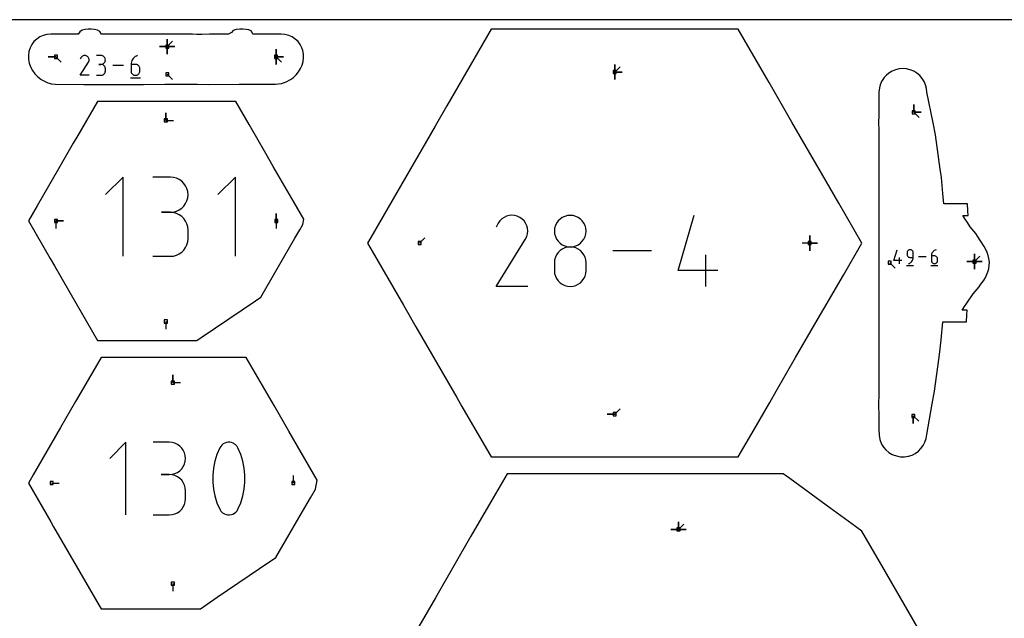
# Model space of a CAD drawing. Extents: x 0 to 600, y 0 to 900.
# Tile 14 of 24: x 123 to 308, y 787 to 900. Entities that reach past the tile are written whole.
import ezdxf

# ---------------------------------------------------------------- set-up
doc = ezdxf.new("R2010")
doc.units = 0

msp = doc.modelspace()

# ---------------------------------------------------------------- linework, layer by layer
at = {"layer": 'annotation', "color": 1}
for p, q in [((150.590439, 894.924363), (150.590439, 896.353113)), ((150.590439, 894.924363), (150.590439, 896.353113)), ((150.590439, 896.353113), (150.590439, 894.924363)), ((150.590439, 894.924363), (150.590439, 896.353113)), ((150.590439, 896.353113), (150.590439, 894.924363)), ((150.590439, 894.924363), (150.590439, 896.353113)), ((150.590439, 896.353113), (150.590439, 894.924363)), ((150.590439, 894.924363), (150.590439, 896.353113)), ((150.590439, 896.353113), (150.590439, 894.924363)), ((150.590439, 894.924363), (151.600717, 895.934641)), ((150.590439, 894.924363), (149.161689, 894.924363)), ((150.590439, 894.924363), (149.161689, 894.924363)), ((149.161689, 894.924363), (150.590439, 894.924363)), ((150.590439, 894.924363), (152.019189, 894.924363)), ((150.590439, 894.924363), (152.019189, 894.924363)), ((152.019189, 894.924363), (150.590439, 894.924363)), ((150.590439, 894.924363), (150.590439, 893.495613)), ((150.590439, 894.924363), (152.019189, 894.924363)), ((152.019189, 894.924363), (150.590439, 894.924363)), ((150.590439, 894.924363), (150.590439, 893.495613)), ((150.590439, 893.495613), (150.590439, 894.924363)), ((150.590439, 894.924363), (152.019189, 894.924363)), ((152.019189, 894.924363), (150.590439, 894.924363)), ((150.590439, 894.924363), (150.590439, 893.495613)), ((150.590439, 893.495613), (150.590439, 894.924363)), ((171.089328, 892.993698), (171.089328, 894.422448)), ((171.089328, 892.993698), (171.089328, 894.422448)), ((171.089328, 894.422448), (171.089328, 892.993698)), ((171.089328, 892.993698), (171.089328, 894.422448)), ((171.089328, 894.422448), (171.089328, 892.993698)), ((171.089328, 892.993698), (171.089328, 894.422448)), ((171.089328, 894.422448), (171.089328, 892.993698)), ((129.621427, 892.993698), (128.192677, 892.993698)), ((129.621427, 892.993698), (128.192677, 892.993698)), ((128.192677, 892.993698), (129.621427, 892.993698)), ((129.621427, 892.993698), (130.631706, 891.983419)), ((134.329601, 892.824901), (134.220758, 892.616111)), ((134.415976, 892.947383), (134.329601, 892.824901)), ((134.519607, 893.049627), (134.415976, 892.947383)), ((134.637342, 893.130814), (134.519607, 893.049627)), ((134.76603, 893.190125), (134.637342, 893.130814)), ((134.902517, 893.226743), (134.76603, 893.190125)), ((135.043654, 893.239847), (134.902517, 893.226743)), ((135.186287, 893.22862), (135.043654, 893.239847)), ((135.327265, 893.192242), (135.186287, 893.22862)), ((135.463437, 893.129895), (135.327265, 893.192242)), ((135.585228, 893.043411), (135.463437, 893.129895)), ((135.463437, 893.129895), (135.463437, 893.129895)), ((135.687058, 892.939632), (135.585228, 893.043411)), ((135.768023, 892.821737), (135.687058, 892.939632)), ((135.764919, 891.996058), (135.828165, 892.131853)), ((135.827216, 892.692907), (135.768023, 892.821737)), ((135.863732, 892.556323), (135.827216, 892.692907)), ((135.828165, 892.131853), (135.865112, 892.272615)), ((135.876666, 892.415166), (135.863732, 892.556323)), ((135.865112, 892.272615), (135.876666, 892.415166)), ((138.104909, 893.235608), (137.276066, 893.235608)), ((138.253978, 893.222228), (138.104909, 893.235608)), ((138.394247, 893.183668), (138.253978, 893.222228)), ((138.523383, 893.1223), (138.394247, 893.183668)), ((138.639053, 893.040497), (138.523383, 893.1223)), ((138.738923, 892.940628), (138.639053, 893.040497)), ((138.820661, 892.825066), (138.738923, 892.940628)), ((138.881934, 892.696182), (138.820661, 892.825066)), ((138.820661, 891.989158), (138.881934, 892.118449)), ((138.920408, 892.556348), (138.881934, 892.696182)), ((138.881934, 892.118449), (138.920408, 892.258826)), ((138.933752, 892.407935), (138.920408, 892.556348)), ((138.920408, 892.258826), (138.933752, 892.407935)), ((138.933752, 892.407935), (138.933752, 892.407935)), ((143.932439, 892.301993), (143.845894, 892.072489)), ((144.049725, 892.515597), (143.932439, 892.301993)), ((144.195517, 892.710296), (144.049725, 892.515597)), ((144.367575, 892.883085), (144.195517, 892.710296)), ((144.563666, 893.030959), (144.367575, 892.883085)), ((144.78155, 893.150911), (144.563666, 893.030959)), ((145.018993, 893.239938), (144.78155, 893.150911)), ((145.018993, 893.239938), (145.018993, 893.239938)), ((171.089328, 892.993698), (171.089327, 891.564948)), ((171.089328, 892.993698), (171.089327, 891.564948)), ((171.089327, 891.564948), (171.089328, 892.993698)), ((171.089328, 892.993698), (172.518078, 892.993698)), ((171.089328, 892.993698), (172.518078, 892.993698)), ((172.518078, 892.993698), (171.089328, 892.993698)), ((171.089328, 892.993698), (172.518078, 892.993698)), ((172.518078, 892.993698), (171.089328, 892.993698)), ((171.089328, 892.993698), (172.099606, 891.983419)), ((134.218417, 889.507424), (135.750173, 891.973354)), ((135.750173, 891.973354), (135.752004, 891.97562)), ((135.750173, 891.973354), (135.750173, 891.973354)), ((135.752004, 891.97562), (135.75376, 891.977905)), ((135.75376, 891.977905), (135.755452, 891.980228)), ((135.755452, 891.980228), (135.757093, 891.98261)), ((135.757093, 891.98261), (135.758693, 891.985068)), ((135.758693, 891.985068), (135.760264, 891.987623)), ((135.760264, 891.987623), (135.761818, 891.990294)), ((135.761818, 891.990294), (135.763366, 891.993099)), ((135.763366, 891.993099), (135.764919, 891.996058)), ((135.764919, 891.996058), (135.764919, 891.996058)), ((138.104909, 891.577922), (137.689902, 891.577922)), ((137.689902, 891.577922), (138.104909, 891.577922)), ((138.104909, 891.577922), (138.253978, 891.591306)), ((138.253978, 891.564542), (138.104909, 891.577922)), ((138.104909, 891.577922), (138.104909, 891.577922)), ((138.253978, 891.591306), (138.394247, 891.629888)), ((138.394247, 891.525982), (138.253978, 891.564542)), ((138.394247, 891.629888), (138.523383, 891.691316)), ((138.523383, 891.464615), (138.394247, 891.525982)), ((138.523383, 891.691316), (138.639053, 891.773239)), ((138.639053, 891.382811), (138.523383, 891.464615)), ((138.639053, 891.773239), (138.738923, 891.873304)), ((138.738923, 891.282942), (138.639053, 891.382811)), ((138.738923, 891.873304), (138.820661, 891.989158)), ((138.820661, 891.16738), (138.738923, 891.282942)), ((138.881934, 891.038497), (138.820661, 891.16738)), ((138.920408, 890.898663), (138.881934, 891.038497)), ((138.933752, 890.75025), (138.920408, 890.898663)), ((138.920408, 890.186769), (138.933752, 890.335243)), ((138.933752, 890.335243), (138.933752, 890.75025)), ((138.933752, 890.75025), (138.933752, 890.75025)), ((142.374643, 891.373696), (140.333784, 891.373696)), ((143.792326, 891.830092), (143.773973, 891.577805)), ((143.773973, 891.577805), (143.773973, 890.337233)), ((144.602816, 891.577805), (143.773973, 891.577805)), ((143.773973, 890.337233), (143.773973, 890.337233)), ((143.773973, 890.337233), (143.787355, 890.188131)), ((143.845894, 892.072489), (143.792326, 891.830092)), ((144.751885, 891.564502), (144.602816, 891.577805)), ((144.892155, 891.526135), (144.751885, 891.564502)), ((145.02129, 891.465018), (144.892155, 891.526135)), ((145.13696, 891.383465), (145.02129, 891.465018)), ((145.23683, 891.283789), (145.13696, 891.383465)), ((145.318568, 891.168304), (145.23683, 891.283789)), ((145.379841, 891.039324), (145.318568, 891.168304)), ((145.418316, 890.899162), (145.379841, 891.039324)), ((145.431659, 890.750133), (145.418316, 890.899162)), ((145.418316, 890.188131), (145.431659, 890.337233)), ((145.431659, 890.337233), (145.431659, 890.750133)), ((145.431659, 890.750133), (145.431659, 890.750133)), ((234.877609, 890.126305), (234.877609, 891.555055)), ((234.877609, 890.126305), (234.877609, 891.555055)), ((234.877609, 891.555055), (234.877609, 890.126305)), ((234.877609, 890.126305), (234.877609, 891.555055)), ((234.877609, 891.555055), (234.877609, 890.126305)), ((234.877609, 890.126305), (234.877609, 891.555055)), ((234.877609, 891.555055), (234.877609, 890.126305)), ((234.877609, 890.126305), (235.887888, 891.136584)), ((135.876103, 889.507424), (134.218417, 889.507424)), ((137.276066, 889.507571), (138.104909, 889.507571)), ((138.104909, 889.507571), (138.253978, 889.520943)), ((138.104909, 889.507571), (138.104909, 889.507571)), ((138.253978, 889.520943), (138.394247, 889.559484)), ((138.394247, 889.559484), (138.523383, 889.620826)), ((138.523383, 889.620826), (138.639053, 889.702605)), ((138.639053, 889.702605), (138.738923, 889.802454)), ((138.738923, 889.802454), (138.820661, 889.918009)), ((138.820661, 889.918009), (138.881934, 890.046902)), ((138.881934, 890.046902), (138.920408, 890.186769)), ((143.670163, 889.040893), (145.536405, 889.040893)), ((143.787355, 890.188131), (143.825926, 890.047776)), ((143.825926, 890.047776), (143.887324, 889.918516)), ((143.887324, 889.918516), (143.969187, 889.802699)), ((143.969187, 889.802699), (144.069154, 889.702673)), ((144.069154, 889.702673), (144.184862, 889.620787)), ((144.184862, 889.620787), (144.31395, 889.55939)), ((144.31395, 889.55939), (144.454055, 889.520829)), ((144.454055, 889.520829), (144.602816, 889.507454)), ((144.602816, 889.507454), (144.751885, 889.520829)), ((144.602816, 889.507454), (144.602816, 889.507454)), ((144.751885, 889.520829), (144.892155, 889.55939)), ((144.892155, 889.55939), (145.02129, 889.620787)), ((145.02129, 889.620787), (145.13696, 889.702673)), ((145.13696, 889.702673), (145.23683, 889.802699)), ((145.23683, 889.802699), (145.318568, 889.918516)), ((145.318568, 889.918516), (145.379841, 890.047776)), ((145.379841, 890.047776), (145.418316, 890.188131)), ((150.590439, 889.709507), (151.600717, 888.699229)), ((234.877609, 890.126305), (236.306359, 890.126305)), ((234.877609, 890.126305), (236.306359, 890.126305)), ((236.306359, 890.126305), (234.877609, 890.126305)), ((234.877609, 890.126305), (234.877609, 888.697555)), ((234.877609, 890.126305), (236.306359, 890.126305)), ((236.306359, 890.126305), (234.877609, 890.126305)), ((234.877609, 890.126305), (234.877609, 888.697555)), ((234.877609, 888.697555), (234.877609, 890.126305)), ((291.203409, 882.55899), (291.203409, 883.98774)), ((291.203409, 882.55899), (291.203409, 883.98774)), ((291.203409, 883.98774), (291.203409, 882.55899)), ((291.203409, 882.55899), (291.203409, 883.98774)), ((291.203409, 883.98774), (291.203409, 882.55899)), ((150.324858, 881.007147), (150.324858, 882.435897)), ((150.324858, 881.007147), (150.324858, 882.435897)), ((150.324858, 882.435897), (150.324858, 881.007147)), ((150.324858, 881.007147), (151.753608, 881.007147)), ((291.203409, 882.55899), (292.632159, 882.55899)), ((291.203409, 882.55899), (292.632159, 882.55899)), ((292.632159, 882.55899), (291.203409, 882.55899)), ((291.203409, 882.55899), (292.213688, 881.548711)), ((142.269338, 870.338059), (138.946595, 867.014379)), ((142.269338, 855.391809), (142.269338, 870.338059)), ((151.192707, 870.320719), (147.873713, 870.320719)), ((151.789636, 870.26714), (151.192707, 870.320719)), ((152.351325, 870.112733), (151.789636, 870.26714)), ((152.868433, 869.866994), (152.351325, 870.112733)), ((153.331616, 869.539421), (152.868433, 869.866994)), ((163.439755, 870.338059), (160.117013, 867.014379)), ((163.439755, 855.391809), (163.439755, 870.338059)), ((153.731534, 869.13951), (153.331616, 869.539421)), ((154.058843, 868.676757), (153.731534, 869.13951)), ((154.304202, 868.160659), (154.058843, 868.676757)), ((154.458269, 867.600712), (154.304202, 868.160659)), ((154.304202, 865.847202), (154.458269, 866.409322)), ((154.5117, 867.006412), (154.458269, 867.600712)), ((154.458269, 866.409322), (154.5117, 867.006412)), ((154.5117, 867.006412), (154.5117, 867.006412)), ((152.868433, 864.136804), (153.331616, 864.464852)), ((153.331616, 864.464852), (153.731534, 864.865548)), ((153.731534, 864.865548), (154.058843, 865.329471)), ((154.058843, 865.329471), (154.304202, 865.847202)), ((151.192707, 863.682732), (149.530867, 863.682732)), ((149.530867, 863.682732), (151.192707, 863.682732)), ((151.192707, 863.682732), (151.789636, 863.736324)), ((151.789636, 863.629153), (151.192707, 863.682732)), ((151.192707, 863.682732), (151.192707, 863.682732)), ((151.789636, 863.736324), (152.351325, 863.890821)), ((152.351325, 863.474746), (151.789636, 863.629153)), ((152.351325, 863.890821), (152.868433, 864.136804)), ((152.868433, 863.229007), (152.351325, 863.474746)), ((153.331616, 862.901434), (152.868433, 863.229007)), ((153.731534, 862.501523), (153.331616, 862.901434)), ((154.058843, 862.03877), (153.731534, 862.501523)), ((171.1403, 862.054048), (171.1403, 863.482798)), ((171.1403, 862.054048), (171.1403, 863.482798)), ((171.1403, 863.482798), (171.1403, 862.054048)), ((213.620034, 862.442804), (213.247798, 862.075551)), ((214.04293, 862.734423), (213.620034, 862.442804)), ((214.505166, 862.947466), (214.04293, 862.734423)), ((214.995421, 863.078993), (214.505166, 862.947466)), ((215.502373, 863.126063), (214.995421, 863.078993)), ((216.014702, 863.085735), (215.502373, 863.126063)), ((216.521086, 862.955068), (216.014702, 863.085735)), ((217.010206, 862.731122), (216.521086, 862.955068)), ((217.447671, 862.420479), (217.010206, 862.731122)), ((217.010206, 862.731122), (217.010206, 862.731122)), ((224.996558, 862.703003), (224.58097, 862.409169)), ((225.460267, 862.923431), (224.996558, 862.703003)), ((225.963633, 863.061934), (225.460267, 862.923431)), ((226.498195, 863.109995), (225.963633, 863.061934)), ((227.032756, 863.061934), (226.498195, 863.109995)), ((226.498195, 863.109995), (226.498195, 863.109995)), ((227.536122, 862.923431), (227.032756, 863.061934)), ((227.999831, 862.703003), (227.536122, 862.923431)), ((228.415419, 862.409169), (227.999831, 862.703003)), ((246.861091, 852.700069), (249.834034, 863.12639)), ((129.627091, 862.054048), (129.62709, 860.625298)), ((129.627091, 862.054048), (131.055841, 862.054048)), ((129.627091, 862.054048), (131.055841, 862.054048)), ((131.055841, 862.054048), (129.627091, 862.054048)), ((154.304202, 861.522672), (154.058843, 862.03877)), ((154.458269, 860.962725), (154.304202, 861.522672)), ((154.5117, 860.368425), (154.458269, 860.962725)), ((171.1403, 862.054048), (171.1403, 860.625298)), ((212.937543, 861.635606), (212.546587, 860.885644)), ((213.247798, 862.075551), (212.937543, 861.635606)), ((217.813439, 862.047711), (217.447671, 862.420479)), ((218.104259, 861.62424), (217.813439, 862.047711)), ((218.316876, 861.161492), (218.104259, 861.62424)), ((218.44804, 860.670891), (218.316876, 861.161492)), ((218.494498, 860.163863), (218.44804, 860.670891)), ((223.569086, 860.67014), (223.521048, 860.137052)), ((223.707561, 861.172415), (223.569086, 860.67014)), ((223.928009, 861.635356), (223.707561, 861.172415)), ((224.221966, 862.050447), (223.928009, 861.635356)), ((224.58097, 862.409169), (224.221966, 862.050447)), ((228.774423, 862.050447), (228.415419, 862.409169)), ((229.068381, 861.635356), (228.774423, 862.050447)), ((229.288828, 861.172415), (229.068381, 861.635356)), ((229.427303, 860.67014), (229.288828, 861.172415)), ((229.475342, 860.137052), (229.427303, 860.67014)), ((154.5117, 858.706585), (154.5117, 860.368425)), ((154.5117, 860.368425), (154.5117, 860.368425)), ((198.124087, 857.877708), (199.134366, 858.887987)), ((218.093111, 858.658458), (218.320286, 859.146222)), ((218.320286, 859.146222), (218.452997, 859.651832)), ((218.452997, 859.651832), (218.494498, 860.163863)), ((223.521048, 860.137052), (223.521048, 860.137052)), ((223.521048, 860.137052), (223.569114, 859.601461)), ((223.569114, 859.601461), (223.707658, 859.097237)), ((223.707658, 859.097237), (223.928196, 858.632831)), ((229.068194, 858.632831), (229.288731, 859.097237)), ((229.288731, 859.097237), (229.427275, 859.601461)), ((229.427275, 859.601461), (229.475342, 860.137052)), ((229.475342, 860.137052), (229.475342, 860.137052)), ((271.631132, 857.877708), (271.631132, 859.306458)), ((271.631132, 857.877708), (271.631132, 859.306458)), ((271.631132, 859.306458), (271.631132, 857.877708)), ((271.631132, 857.877708), (271.631132, 859.306458)), ((271.631132, 859.306458), (271.631132, 857.877708)), ((271.631132, 857.877708), (271.631132, 859.306458)), ((271.631132, 859.306458), (271.631132, 857.877708)), ((153.731534, 856.573101), (154.058843, 857.035823)), ((154.058843, 857.035823), (154.304202, 857.55196)), ((154.304202, 857.55196), (154.458269, 858.112038)), ((154.458269, 858.112038), (154.5117, 858.706585)), ((212.53818, 849.71945), (218.040143, 858.576904)), ((218.040143, 858.576904), (218.04672, 858.585043)), ((218.040143, 858.576904), (218.040143, 858.576904)), ((218.04672, 858.585043), (218.053027, 858.593251)), ((218.053027, 858.593251), (218.059106, 858.601598)), ((218.059106, 858.601598), (218.064999, 858.610152)), ((218.064999, 858.610152), (218.070746, 858.618983)), ((218.070746, 858.618983), (218.076389, 858.62816)), ((218.076389, 858.62816), (218.08197, 858.637752)), ((218.08197, 858.637752), (218.08753, 858.647828)), ((218.08753, 858.647828), (218.093111, 858.658458)), ((218.093111, 858.658458), (218.093111, 858.658458)), ((223.928196, 858.632831), (224.222243, 858.21669)), ((224.222243, 858.21669), (224.581316, 857.857265)), ((224.581316, 857.857265), (224.996932, 857.563005)), ((225.460267, 856.969053), (224.996558, 856.748428)), ((224.996932, 857.563005), (225.460606, 857.342357)), ((225.963633, 857.10763), (225.460267, 856.969053)), ((225.460606, 857.342357), (225.963855, 857.203773)), ((226.498195, 857.155701), (225.963633, 857.10763)), ((225.963855, 857.203773), (226.498195, 857.155701)), ((226.498195, 857.155701), (227.032535, 857.203773)), ((227.032756, 857.107657), (226.498195, 857.155701)), ((226.498195, 857.155701), (226.498195, 857.155701)), ((226.498195, 857.155701), (226.498195, 857.155701)), ((227.032535, 857.203773), (227.535783, 857.342357)), ((227.536122, 856.96915), (227.032756, 857.107657)), ((227.535783, 857.342357), (227.999458, 857.563005)), ((227.999831, 856.748615), (227.536122, 856.96915)), ((227.999458, 857.563005), (228.415073, 857.857265)), ((228.415073, 857.857265), (228.774146, 858.21669)), ((228.774146, 858.21669), (229.068194, 858.632831)), ((271.631132, 857.877708), (270.202382, 857.877709)), ((271.631132, 857.877708), (273.059882, 857.877708)), ((271.631132, 857.877708), (273.059882, 857.877708)), ((273.059882, 857.877708), (271.631132, 857.877708)), ((271.631132, 857.877708), (271.631132, 856.448959)), ((271.631132, 857.877708), (273.059882, 857.877708)), ((273.059882, 857.877708), (271.631132, 857.877708)), ((271.631132, 857.877708), (271.631132, 856.448959)), ((271.631132, 856.448959), (271.631132, 857.877708)), ((147.873713, 855.392278), (151.192707, 855.392278)), ((151.192707, 855.392278), (151.789636, 855.445826)), ((151.192707, 855.392278), (151.192707, 855.392278)), ((151.789636, 855.445826), (152.351325, 855.600156)), ((152.351325, 855.600156), (152.868433, 855.845794)), ((152.868433, 855.845794), (153.331616, 856.173267)), ((153.331616, 856.173267), (153.731534, 856.573101)), ((223.707561, 855.21456), (223.569086, 854.710532)), ((223.928009, 855.67882), (223.707561, 855.21456)), ((224.221966, 856.094856), (223.928009, 855.67882)), ((224.58097, 856.45421), (224.221966, 856.094856)), ((224.996558, 856.748428), (224.58097, 856.45421)), ((228.415419, 856.454487), (227.999831, 856.748615)), ((228.774423, 856.095202), (228.415419, 856.454487)), ((229.068381, 855.679194), (228.774423, 856.095202)), ((229.288828, 855.214899), (229.068381, 855.679194)), ((229.427303, 854.710753), (229.288828, 855.214899)), ((241.83479, 856.422975), (234.504165, 856.422975)), ((252.073831, 849.719559), (252.073831, 855.673853)), ((287.489536, 854.580734), (288.073974, 856.630396)), ((288.514285, 853.994809), (288.514285, 855.165336)), ((289.950573, 856.149596), (289.941123, 856.044306)), ((289.941123, 856.044306), (289.941123, 855.751261)), ((289.941123, 855.751261), (289.941123, 855.751261)), ((289.941123, 855.751261), (289.950573, 855.645977)), ((289.977808, 856.248719), (289.950573, 856.149596)), ((289.950573, 855.645977), (289.977808, 855.54687)), ((290.021163, 856.340014), (289.977808, 856.248719)), ((289.977808, 855.54687), (290.021163, 855.455596)), ((290.078968, 856.421821), (290.021163, 856.340014)), ((290.021163, 855.455596), (290.078968, 855.373815)), ((290.149557, 856.492479), (290.078968, 856.421821)), ((290.078968, 855.373815), (290.149557, 855.303185)), ((290.231261, 856.550326), (290.149557, 856.492479)), ((290.149557, 855.303185), (290.231261, 855.245363)), ((290.322412, 856.593702), (290.231261, 856.550326)), ((290.231261, 855.245363), (290.322412, 855.202009)), ((290.421344, 856.620946), (290.322412, 856.593702)), ((290.322412, 855.202009), (290.421344, 855.174781)), ((290.526387, 856.630396), (290.421344, 856.620946)), ((290.421344, 855.174781), (290.526387, 855.165336)), ((290.631648, 856.620946), (290.526387, 856.630396)), ((290.526387, 856.630396), (290.526387, 856.630396)), ((290.526387, 855.165336), (291.111651, 855.165336)), ((290.730695, 856.593702), (290.631648, 856.620946)), ((290.821881, 856.550326), (290.730695, 856.593702)), ((290.903558, 856.492479), (290.821881, 856.550326)), ((290.974078, 856.421821), (290.903558, 856.492479)), ((291.031795, 856.340014), (290.974078, 856.421821)), ((291.075061, 856.248719), (291.031795, 856.340014)), ((291.102229, 856.149596), (291.075061, 856.248719)), ((291.098693, 854.987637), (291.111651, 855.165336)), ((291.111651, 856.044306), (291.102229, 856.149596)), ((291.111651, 855.165336), (291.111651, 856.044306)), ((291.111651, 856.044306), (291.111651, 856.044306)), ((293.541503, 855.312603), (292.100409, 855.312603)), ((294.54256, 855.634873), (294.529601, 855.456728)), ((294.529601, 855.456728), (294.529601, 854.580734)), ((295.114865, 855.456728), (294.529601, 855.456728)), ((294.580385, 855.806035), (294.54256, 855.634873)), ((294.641497, 855.968093), (294.580385, 855.806035)), ((294.724315, 856.118923), (294.641497, 855.968093)), ((294.827262, 856.256404), (294.724315, 856.118923)), ((294.948756, 856.378415), (294.827262, 856.256404)), ((295.08722, 856.482831), (294.948756, 856.378415)), ((295.241073, 856.567533), (295.08722, 856.482831)), ((295.220126, 855.447335), (295.114865, 855.456728)), ((295.319173, 855.420243), (295.220126, 855.447335)), ((295.408736, 856.630396), (295.241073, 856.567533)), ((295.410358, 855.377087), (295.319173, 855.420243)), ((295.408736, 856.630396), (295.408736, 856.630396)), ((295.492035, 855.3195), (295.410358, 855.377087)), ((295.562556, 855.249117), (295.492035, 855.3195)), ((295.620273, 855.167571), (295.562556, 855.249117)), ((295.663539, 855.076495), (295.620273, 855.167571)), ((295.690706, 854.977524), (295.663539, 855.076495)), ((302.654515, 854.406809), (302.654515, 855.835559)), ((302.654515, 854.406809), (302.654515, 855.835559)), ((302.654515, 855.835559), (302.654515, 854.406809)), ((302.654515, 854.406809), (302.654515, 855.835559)), ((302.654515, 855.835559), (302.654515, 854.406809)), ((302.654515, 854.406809), (302.654515, 855.835559)), ((302.654515, 855.835559), (302.654515, 854.406809)), ((302.654515, 854.406809), (302.654515, 855.835559)), ((302.654515, 855.835559), (302.654515, 854.406809)), ((302.654515, 854.406809), (303.664794, 855.417088)), ((223.569086, 854.710532), (223.521048, 854.175191)), ((223.521048, 854.175191), (223.521048, 852.692082)), ((229.475342, 854.175191), (229.427303, 854.710753)), ((229.475342, 852.692082), (229.475342, 854.175191)), ((229.475342, 854.175191), (229.475342, 854.175191)), ((286.684944, 854.168684), (287.695223, 853.158406)), ((288.952943, 854.580734), (287.489536, 854.580734)), ((289.867986, 853.66536), (291.18578, 853.66536)), ((290.233507, 853.994809), (290.400875, 854.057178)), ((290.233507, 853.994809), (290.233507, 853.994809)), ((290.400875, 854.057178), (290.554499, 854.141482)), ((290.554499, 854.141482), (290.692789, 854.245572)), ((290.692789, 854.245572), (290.81416, 854.367301)), ((290.81416, 854.367301), (290.917023, 854.504519)), ((290.917023, 854.504519), (290.999792, 854.65508)), ((290.999792, 854.65508), (291.060877, 854.816835)), ((291.060877, 854.816835), (291.098693, 854.987637)), ((294.456298, 853.66536), (295.774092, 853.66536)), ((294.529601, 854.580734), (294.529601, 854.580734)), ((294.529601, 854.580734), (294.53905, 854.47545)), ((294.53905, 854.47545), (294.566286, 854.376342)), ((294.566286, 854.376342), (294.60964, 854.285069)), ((294.60964, 854.285069), (294.667446, 854.203288)), ((294.667446, 854.203288), (294.738034, 854.132657)), ((294.738034, 854.132657), (294.819738, 854.074836)), ((294.819738, 854.074836), (294.91089, 854.031482)), ((294.91089, 854.031482), (295.009821, 854.004253)), ((295.009821, 854.004253), (295.114865, 853.994809)), ((295.114865, 853.994809), (295.220126, 854.004253)), ((295.114865, 853.994809), (295.114865, 853.994809)), ((295.220126, 854.004253), (295.319173, 854.031482)), ((295.319173, 854.031482), (295.410358, 854.074836)), ((295.410358, 854.074836), (295.492035, 854.132657)), ((295.492035, 854.132657), (295.562556, 854.203288)), ((295.562556, 854.203288), (295.620273, 854.285069)), ((295.620273, 854.285069), (295.663539, 854.376342)), ((295.663539, 854.376342), (295.690706, 854.47545)), ((295.700128, 854.872291), (295.690706, 854.977524)), ((295.690706, 854.47545), (295.700128, 854.580734)), ((295.700128, 854.580734), (295.700128, 854.872291)), ((295.700128, 854.872291), (295.700128, 854.872291)), ((302.654515, 854.406809), (301.225765, 854.406809)), ((302.654515, 854.406809), (301.225765, 854.406809)), ((301.225765, 854.406809), (302.654515, 854.406809)), ((302.654515, 854.406809), (304.083265, 854.406809)), ((302.654515, 854.406809), (304.083265, 854.406809)), ((304.083265, 854.406809), (302.654515, 854.406809)), ((302.654515, 854.406809), (302.654515, 852.978059)), ((302.654515, 854.406809), (304.083265, 854.406809)), ((304.083265, 854.406809), (302.654515, 854.406809)), ((302.654515, 854.406809), (302.654515, 852.978059)), ((302.654515, 852.978059), (302.654515, 854.406809)), ((302.654515, 854.406809), (304.083265, 854.406809)), ((304.083265, 854.406809), (302.654515, 854.406809)), ((302.654515, 854.406809), (302.654515, 852.978059)), ((302.654515, 852.978059), (302.654515, 854.406809)), ((223.521048, 852.692082), (223.521048, 852.692082)), ((223.521048, 852.692082), (223.569114, 852.156779)), ((223.569114, 852.156779), (223.707658, 851.653328)), ((223.707658, 851.653328), (223.928196, 851.190041)), ((229.068194, 851.190041), (229.288731, 851.653328)), ((229.288731, 851.653328), (229.427275, 852.156779)), ((229.427275, 852.156779), (229.475342, 852.692082)), ((254.30522, 852.700069), (246.861091, 852.700069)), ((218.492474, 849.71945), (212.53818, 849.71945)), ((223.928196, 851.190041), (224.222243, 850.775227)), ((224.222243, 850.775227), (224.581316, 850.417197)), ((224.581316, 850.417197), (224.996932, 850.124263)), ((224.996932, 850.124263), (225.460606, 849.904734)), ((225.460606, 849.904734), (225.963855, 849.766923)), ((225.963855, 849.766923), (226.498195, 849.719139)), ((226.498195, 849.719139), (227.032535, 849.766923)), ((226.498195, 849.719139), (226.498195, 849.719139)), ((227.032535, 849.766923), (227.535783, 849.904734)), ((227.535783, 849.904734), (227.999458, 850.124263)), ((227.999458, 850.124263), (228.415073, 850.417197)), ((228.415073, 850.417197), (228.774146, 850.775227)), ((228.774146, 850.775227), (229.068194, 851.190041)), ((150.324858, 843.100949), (150.324858, 841.672199)), ((151.64324, 831.591148), (151.64324, 833.019898)), ((151.64324, 831.591148), (151.64324, 833.019898)), ((151.64324, 833.019898), (151.64324, 831.591148)), ((151.64324, 831.591148), (153.07199, 831.591148)), ((234.877609, 825.629113), (233.448859, 825.629113)), ((234.877609, 825.629113), (233.448859, 825.629113)), ((233.448859, 825.629113), (234.877609, 825.629113)), ((234.877609, 825.629113), (235.887888, 826.639391)), ((291.126764, 825.294239), (291.126764, 823.865489)), ((291.126764, 825.294239), (291.126764, 823.865489)), ((291.126764, 823.865489), (291.126764, 825.294239)), ((291.126764, 825.294239), (292.137042, 824.28396)), ((142.79741, 820.344722), (139.74887, 817.295321)), ((142.79741, 806.631879), (142.79741, 820.344722)), ((150.984397, 820.328812), (147.939296, 820.328812)), ((151.532065, 820.279655), (150.984397, 820.328812)), ((152.047403, 820.13799), (151.532065, 820.279655)), ((152.521837, 819.91253), (152.047403, 820.13799)), ((152.946797, 819.61199), (152.521837, 819.91253)), ((160.884612, 819.804108), (160.664003, 819.553254)), ((161.141508, 820.009021), (160.884612, 819.804108)), ((161.427389, 820.165563), (161.141508, 820.009021)), ((161.734948, 820.271308), (161.427389, 820.165563)), ((162.056883, 820.323828), (161.734948, 820.271308)), ((162.385888, 820.320695), (162.056883, 820.323828)), ((162.71466, 820.259481), (162.385888, 820.320695)), ((163.035894, 820.137759), (162.71466, 820.259481)), ((163.158867, 820.073137), (163.035894, 820.137759)), ((163.035894, 820.137759), (163.035894, 820.137759)), ((163.276872, 819.998911), (163.158867, 820.073137)), ((163.389335, 819.915668), (163.276872, 819.998911)), ((163.495683, 819.823995), (163.389335, 819.915668)), ((163.595342, 819.724479), (163.495683, 819.823995)), ((153.313713, 819.24508), (152.946797, 819.61199)), ((153.614012, 818.820515), (153.313713, 819.24508)), ((153.839123, 818.347007), (153.614012, 818.820515)), ((153.980475, 817.833268), (153.839123, 818.347007)), ((159.961332, 818.02275), (159.56709, 816.750765)), ((160.486987, 819.258885), (159.961332, 818.02275)), ((160.664003, 819.553254), (160.486987, 819.258885)), ((160.486987, 819.258885), (160.486987, 819.258885)), ((163.68774, 819.617709), (163.595342, 819.724479)), ((163.772302, 819.504272), (163.68774, 819.617709)), ((163.848456, 819.384755), (163.772302, 819.504272)), ((163.915628, 819.259745), (163.848456, 819.384755)), ((164.443831, 818.021062), (163.915628, 819.259745)), ((163.915628, 819.259745), (163.915628, 819.259745)), ((164.839984, 816.747166), (164.443831, 818.021062)), ((153.614012, 815.749456), (153.839123, 816.224463)), ((153.839123, 816.224463), (153.980475, 816.740195)), ((154.029497, 817.288011), (153.980475, 817.833268)), ((153.980475, 816.740195), (154.029497, 817.288011)), ((154.029497, 817.288011), (154.029497, 817.288011)), ((159.56709, 816.750765), (159.304262, 815.453075)), ((165.104085, 815.448201), (164.839984, 816.747166)), ((150.984397, 814.238611), (149.459696, 814.238611)), ((149.459696, 814.238611), (150.984397, 814.238611)), ((150.984397, 814.238611), (151.532065, 814.287781)), ((151.532065, 814.189453), (150.984397, 814.238611)), ((150.984397, 814.238611), (150.984397, 814.238611)), ((151.532065, 814.287781), (152.047403, 814.429528)), ((152.047403, 814.429528), (152.521837, 814.655211)), ((152.521837, 814.655211), (152.946797, 814.956189)), ((152.946797, 814.956189), (153.313713, 815.323818)), ((153.313713, 815.323818), (153.614012, 815.749456)), ((159.304262, 815.453075), (159.172848, 814.139819)), ((165.236136, 814.134309), (165.104085, 815.448201)), ((128.812525, 812.638042), (130.241275, 812.638042)), ((152.047403, 814.047788), (151.532065, 814.189453)), ((152.521837, 813.822329), (152.047403, 814.047788)), ((152.946797, 813.521788), (152.521837, 813.822329)), ((153.313713, 813.154879), (152.946797, 813.521788)), ((153.614012, 812.730314), (153.313713, 813.154879)), ((153.839123, 812.256805), (153.614012, 812.730314)), ((159.172848, 814.139819), (159.172848, 812.821143)), ((159.172848, 812.821143), (159.304262, 811.507187)), ((165.104085, 811.502314), (165.236136, 812.815633)), ((165.236136, 812.815633), (165.236136, 814.134309)), ((174.356278, 812.638042), (174.356278, 814.066792)), ((153.980475, 811.743066), (153.839123, 812.256805)), ((154.029497, 811.19781), (153.980475, 811.743066)), ((154.029497, 809.67311), (154.029497, 811.19781)), ((154.029497, 811.19781), (154.029497, 811.19781)), ((159.304262, 811.507187), (159.56709, 810.208095)), ((164.839984, 810.204495), (165.104085, 811.502314)), ((153.839123, 808.613768), (153.980475, 809.127627)), ((153.980475, 809.127627), (154.029497, 809.67311)), ((159.56709, 810.208095), (159.961332, 808.934008)), ((159.961332, 808.934008), (160.486987, 807.69507)), ((163.915628, 807.69593), (164.443831, 808.93232)), ((164.443831, 808.93232), (164.839984, 810.204495)), ((151.532065, 806.681439), (152.047403, 806.823033)), ((152.047403, 806.823033), (152.521837, 807.0484)), ((152.521837, 807.0484), (152.946797, 807.348849)), ((152.946797, 807.348849), (153.313713, 807.715687)), ((153.313713, 807.715687), (153.614012, 808.140224)), ((153.614012, 808.140224), (153.839123, 808.613768)), ((160.486987, 807.69507), (160.486987, 807.69507)), ((160.486987, 807.69507), (160.553915, 807.570309)), ((160.553915, 807.570309), (160.629506, 807.451388)), ((160.629506, 807.451388), (160.713442, 807.338667)), ((160.713442, 807.338667), (160.805404, 807.232506)), ((160.805404, 807.232506), (160.905074, 807.133268)), ((160.905074, 807.133268), (161.012133, 807.041313)), ((161.012133, 807.041313), (161.126263, 806.957002)), ((161.126263, 806.957002), (161.247145, 806.880696)), ((161.247145, 806.880696), (161.374461, 806.812756)), ((161.374461, 806.812756), (161.374461, 806.812756)), ((161.374461, 806.812756), (161.693164, 806.693617)), ((162.975623, 806.792413), (163.261202, 806.948884)), ((163.261202, 806.948884), (163.517989, 807.153236)), ((163.517989, 807.153236), (163.738594, 807.403056)), ((163.738594, 807.403056), (163.915628, 807.69593)), ((163.915628, 807.69593), (163.915628, 807.69593)), ((147.939296, 806.632309), (150.984397, 806.632309)), ((150.984397, 806.632309), (151.532065, 806.681439)), ((150.984397, 806.632309), (150.984397, 806.632309)), ((161.693164, 806.693617), (162.020021, 806.634426)), ((162.020021, 806.634426), (162.347643, 806.632771)), ((162.347643, 806.632771), (162.66864, 806.686238)), ((162.66864, 806.686238), (162.975623, 806.792413)), ((246.8958, 803.900958), (246.8958, 805.329708)), ((246.8958, 803.900958), (246.8958, 805.329708)), ((246.8958, 805.329708), (246.8958, 803.900958)), ((246.8958, 803.900958), (246.8958, 805.329708)), ((246.8958, 805.329708), (246.8958, 803.900958)), ((246.8958, 803.900958), (246.8958, 805.329708)), ((246.8958, 805.329708), (246.8958, 803.900958)), ((246.8958, 803.900958), (245.46705, 803.900958)), ((246.8958, 803.900958), (245.46705, 803.900958)), ((245.46705, 803.900958), (246.8958, 803.900958)), ((246.8958, 803.900958), (247.906079, 804.911236)), ((246.8958, 803.900958), (248.32455, 803.900958)), ((246.8958, 803.900958), (248.32455, 803.900958)), ((248.32455, 803.900958), (246.8958, 803.900958)), ((246.8958, 803.900958), (248.32455, 803.900958)), ((248.32455, 803.900958), (246.8958, 803.900958)), ((151.64324, 793.684951), (151.64324, 792.256201))]:
    msp.add_line(p, q, dxfattribs=at)
at = {"layer": 'boundary', "color": 5}
for p, q in [((134.154621, 897.703241), (133.800333, 897.236791)), ((134.594097, 898.023921), (134.154621, 897.703241)), ((135.105925, 898.150322), (134.594097, 898.023921)), ((135.717492, 898.201494), (135.105925, 898.150322)), ((136.249835, 898.205569), (135.717492, 898.201494)), ((136.865165, 898.171672), (136.249835, 898.205569)), ((137.453632, 898.047015), (136.865165, 898.171672)), ((137.917903, 897.763168), (137.453632, 898.047015)), ((138.1801, 897.249128), (137.917903, 897.763168)), ((163.032571, 897.952843), (162.681218, 897.581397)), ((163.604848, 898.136191), (163.032571, 897.952843)), ((164.28398, 898.201526), (163.604848, 898.136191)), ((164.801147, 898.207476), (164.28398, 898.201526)), ((165.456415, 898.171651), (164.801147, 898.207476)), ((165.982982, 898.066317), (165.456415, 898.171651)), ((166.467365, 897.811458), (165.982982, 898.066317)), ((166.715351, 897.256173), (166.467365, 897.811458)), ((211.604223, 898.188454), (208.34091, 892.536141)), ((221.112415, 898.188443), (211.604223, 898.188454)), ((226.742902, 898.188436), (221.112415, 898.188443)), ((228.1793, 898.188436), (226.742902, 898.188436)), ((237.87211, 898.188448), (228.1793, 898.188436)), ((246.657468, 898.188311), (237.87211, 898.188448)), ((249.142212, 898.188307), (246.657468, 898.188311)), ((258.151026, 898.188445), (249.142212, 898.188307)), ((262.634788, 890.422118), (258.151026, 898.188445)), ((125.484984, 895.871202), (125.063851, 895.309848)), ((125.996759, 896.350064), (125.484984, 895.871202)), ((126.58639, 896.734877), (125.996759, 896.350064)), ((127.238978, 897.016154), (126.58639, 896.734877)), ((127.938746, 897.187433), (127.238978, 897.016154)), ((128.667346, 897.244684), (127.938746, 897.187433)), ((131.474081, 897.239078), (128.667346, 897.244684)), ((132.286183, 897.2396), (131.474081, 897.239078)), ((132.97469, 897.242161), (132.286183, 897.2396)), ((133.800333, 897.236791), (132.97469, 897.242161)), ((139.0597, 897.26555), (138.1801, 897.249128)), ((139.581032, 897.251586), (139.0597, 897.26555)), ((146.542926, 897.243005), (139.581032, 897.251586)), ((148.596956, 897.243004), (146.542926, 897.243005)), ((152.512943, 897.242997), (148.596956, 897.243004)), ((154.16536, 897.242991), (152.512943, 897.242997)), ((155.362696, 897.24374), (154.16536, 897.242991)), ((156.195483, 897.226426), (155.362696, 897.24374)), ((157.086169, 897.226217), (156.195483, 897.226426)), ((158.566532, 897.247687), (157.086169, 897.226217)), ((159.126911, 897.251155), (158.566532, 897.247687)), ((159.636356, 897.250832), (159.126911, 897.251155)), ((160.266827, 897.252583), (159.636356, 897.250832)), ((160.828191, 897.242727), (160.266827, 897.252583)), ((161.350791, 897.258251), (160.828191, 897.242727)), ((162.142464, 897.252573), (161.350791, 897.258251)), ((162.681218, 897.581397), (162.142464, 897.252573)), ((167.268125, 897.255623), (166.715351, 897.256173)), ((167.834927, 897.243812), (167.268125, 897.255623)), ((168.430074, 897.250836), (167.834927, 897.243812)), ((168.940213, 897.254915), (168.430074, 897.250836)), ((169.537701, 897.250987), (168.940213, 897.254915)), ((172.042501, 897.24567), (169.537701, 897.250987)), ((172.77205, 897.188843), (172.042501, 897.24567)), ((173.472283, 897.01789), (172.77205, 897.188843)), ((174.125404, 896.736763), (173.472283, 897.01789)), ((174.715207, 896.35211), (174.125404, 896.736763)), ((175.227039, 895.873291), (174.715207, 896.35211)), ((175.648071, 895.311845), (175.227039, 895.873291)), ((124.53353, 893.996426), (124.437939, 893.276814)), ((124.743991, 894.679779), (124.53353, 893.996426)), ((125.063851, 895.309848), (124.743991, 894.679779)), ((175.967698, 894.681568), (175.648071, 895.311845)), ((176.120015, 894.190403), (175.967698, 894.681568)), ((176.243583, 893.510403), (176.120015, 894.190403)), ((124.437939, 893.276814), (124.459124, 892.5393)), ((124.459124, 892.5393), (124.597286, 891.803442)), ((175.986848, 891.445382), (176.172749, 892.122884)), ((176.172749, 892.122884), (176.260043, 892.819245)), ((176.260043, 892.819245), (176.243583, 893.510403)), ((208.34091, 892.536141), (203.259553, 883.734898)), ((124.597286, 891.803442), (124.848262, 891.086285)), ((124.848262, 891.086285), (125.206031, 890.405183)), ((125.206031, 890.405183), (125.661793, 889.777054)), ((175.343158, 890.185229), (175.707918, 890.795342)), ((175.707918, 890.795342), (175.986848, 891.445382)), ((263.953799, 888.137527), (262.634788, 890.422118)), ((287.124291, 890.287105), (286.521824, 889.922446)), ((287.777081, 890.553965), (287.124291, 890.287105)), ((288.464006, 890.716401), (287.777081, 890.553965)), ((289.165129, 890.770405), (288.464006, 890.716401)), ((289.866506, 890.715645), (289.165129, 890.770405)), ((290.553593, 890.55246), (289.866506, 890.715645)), ((291.206369, 890.284961), (290.553593, 890.55246)), ((291.809026, 889.919613), (291.206369, 890.284961)), ((125.661793, 889.777054), (126.204243, 889.217524)), ((126.204243, 889.217524), (126.792837, 888.761463)), ((126.792837, 888.761463), (126.818062, 888.74197)), ((126.818062, 888.74197), (127.444902, 888.383725)), ((173.131913, 888.323098), (173.819905, 888.700073)), ((173.819905, 888.700073), (174.389742, 889.128025)), ((174.389742, 889.128025), (174.900743, 889.626122)), ((174.900743, 889.626122), (175.343158, 890.185229)), ((285.645854, 889.077132), (285.155921, 888.341764)), ((285.984474, 889.468966), (285.645854, 889.077132)), ((286.521824, 889.922446), (285.984474, 889.468966)), ((292.346546, 889.465509), (291.809026, 889.919613)), ((292.80576, 888.933786), (292.346546, 889.465509)), ((293.175398, 888.337463), (292.80576, 888.933786)), ((127.444902, 888.383725), (128.107419, 888.111078)), ((128.107419, 888.111078), (128.795714, 887.929635)), ((128.795714, 887.929635), (129.495591, 887.844986)), ((129.495591, 887.844986), (134.860292, 887.80527)), ((134.860292, 887.80527), (146.092762, 887.794322)), ((146.092762, 887.794322), (150.113476, 887.829242)), ((150.113476, 887.829242), (151.787506, 887.812655)), ((151.787506, 887.812655), (156.320975, 887.81856)), ((156.320975, 887.81856), (158.356115, 887.793339)), ((158.356115, 887.793339), (164.150814, 887.810804)), ((164.150814, 887.810804), (167.360346, 887.829202)), ((167.360346, 887.829202), (170.982177, 887.836848)), ((170.982177, 887.836848), (171.532857, 887.878648)), ((171.532857, 887.878648), (172.10068, 887.978851)), ((172.10068, 887.978851), (172.653943, 888.134712)), ((172.653943, 888.134712), (173.131913, 888.323098)), ((268.276727, 880.650225), (263.953799, 888.137527)), ((284.758621, 887.175243), (284.653908, 886.311116)), ((284.885229, 887.696019), (284.758621, 887.175243)), ((285.155921, 888.341764), (284.885229, 887.696019)), ((293.446226, 887.691372), (293.175398, 888.337463)), ((293.611691, 887.011383), (293.446226, 887.691372)), ((293.667615, 886.311776), (293.611691, 887.011383)), ((284.653441, 885.603886), (284.607684, 883.7429)), ((284.653908, 886.311116), (284.653441, 885.603886)), ((294.862565, 880.561635), (293.667615, 886.311776)), ((137.456867, 884.603589), (133.74, 878.164276)), ((144.76772, 884.603634), (137.456867, 884.603589)), ((153.093991, 884.603655), (144.76772, 884.603634)), ((159.380508, 884.603483), (153.093991, 884.603655)), ((163.494999, 884.603674), (159.380508, 884.603483)), ((166.001198, 880.262698), (163.494999, 884.603674)), ((203.259553, 883.734898), (201.070977, 879.944189)), ((284.607684, 883.7429), (284.602997, 881.856013)), ((284.602997, 881.856013), (284.59985, 880.66841)), ((169.185061, 874.748037), (166.001198, 880.262698)), ((201.070977, 879.944189), (195.483833, 870.267181)), ((272.927931, 872.594046), (268.276727, 880.650225)), ((284.59985, 880.66841), (284.637753, 879.056694)), ((295.32009, 878.302298), (294.862565, 880.561635)), ((133.74, 878.164276), (132.887621, 876.68806)), ((284.637753, 879.056694), (284.656755, 878.248866)), ((284.656755, 878.248866), (284.657238, 876.9819)), ((296.214758, 871.822745), (295.32009, 878.302298)), ((132.887621, 876.68806), (130.111568, 871.880784)), ((284.657238, 876.9819), (284.647419, 872.962547)), ((170.570992, 872.347547), (169.185061, 874.748037)), ((130.111568, 871.880784), (126.094518, 864.923308)), ((174.489268, 865.560972), (170.570992, 872.347547)), ((273.81737, 871.053489), (272.927931, 872.594046)), ((284.647419, 872.962547), (284.627409, 869.26192)), ((296.431957, 870.241847), (296.214758, 871.822745)), ((195.483833, 870.267181), (188.940669, 858.934092)), ((277.092267, 865.381227), (273.81737, 871.053489)), ((296.708034, 867.203523), (296.431957, 870.241847)), ((284.627409, 869.26192), (284.615754, 864.973629)), ((296.865766, 865.311252), (296.708034, 867.203523)), ((126.094518, 864.923308), (124.437939, 862.054165)), ((176.329451, 862.373739), (174.489268, 865.560972)), ((281.424451, 857.877703), (277.092267, 865.381227)), ((284.615754, 864.973629), (284.64327, 862.492572)), ((298.677626, 865.311345), (296.865766, 865.311252)), ((301.320172, 865.311376), (298.677626, 865.311345)), ((301.405846, 863.944399), (301.320172, 865.311376)), ((284.64327, 862.492572), (284.615969, 859.381878)), ((300.899329, 862.359648), (300.455168, 863.08335)), ((300.455168, 863.08335), (301.459363, 863.083099)), ((301.459363, 863.083099), (301.405846, 863.944399)), ((124.437939, 862.054165), (128.536606, 854.954925)), ((175.537426, 860.362478), (176.112187, 861.357964)), ((176.112187, 861.357964), (176.329451, 862.373739)), ((301.317272, 861.776727), (300.899329, 862.359648)), ((301.868263, 860.930145), (301.317272, 861.776727)), ((302.896343, 859.657954), (301.868263, 860.930145)), ((168.220503, 847.689182), (174.629104, 858.789211)), ((174.629104, 858.789211), (175.537426, 860.362478)), ((188.940669, 858.934092), (188.330768, 857.877711)), ((284.615969, 859.381878), (284.609064, 858.595516)), ((303.551478, 858.661146), (302.896343, 859.657954)), ((188.330768, 857.877711), (189.199948, 856.372246)), ((277.950252, 851.860364), (281.424451, 857.877703)), ((284.609064, 858.595516), (284.643172, 854.172022)), ((303.88115, 858.115482), (303.551478, 858.661146)), ((304.458701, 857.24104), (303.88115, 858.115482)), ((304.767791, 856.667147), (304.458701, 857.24104)), ((189.199948, 856.372246), (195.098051, 846.156515)), ((305.025944, 856.09481), (304.767791, 856.667147)), ((305.226579, 855.524255), (305.025944, 856.09481)), ((305.364369, 854.955635), (305.226579, 855.524255)), ((128.536606, 854.954925), (129.340428, 853.562671)), ((129.340428, 853.562671), (133.44002, 846.461947)), ((284.643172, 854.172022), (284.643178, 846.942885)), ((305.355731, 853.003698), (305.434354, 853.697456)), ((305.449209, 854.262267), (305.364369, 854.955635)), ((305.434354, 853.697456), (305.449209, 854.262267)), ((274.258418, 845.466102), (277.950252, 851.860364)), ((304.655695, 851.298428), (304.939772, 851.847779)), ((304.939772, 851.847779), (305.186053, 852.439725)), ((305.186053, 852.439725), (305.355731, 853.003698)), ((302.418687, 848.321048), (303.502497, 849.625089)), ((303.502497, 849.625089), (303.844489, 850.164764)), ((303.844489, 850.164764), (304.325417, 850.749278)), ((304.325417, 850.749278), (304.655695, 851.298428)), ((167.240845, 847.023361), (168.220503, 847.689182)), ((301.197614, 846.552099), (302.418687, 848.321048)), ((133.44002, 846.461947), (137.456914, 839.504423)), ((157.194438, 840.195239), (167.240845, 847.023361)), ((195.098051, 846.156515), (197.440186, 842.09972)), ((284.643178, 846.942885), (284.643178, 844.779987)), ((300.360878, 845.255534), (300.742328, 845.952609)), ((300.742328, 845.952609), (301.197614, 846.552099)), ((273.038329, 843.352765), (274.258418, 845.466102)), ((284.643178, 844.779987), (284.643094, 839.556202)), ((301.288453, 845.254427), (300.360878, 845.255534)), ((301.125481, 843.026453), (301.224093, 844.338048)), ((301.224093, 844.338048), (301.288453, 845.254427)), ((197.440186, 842.09972), (205.121455, 828.795387)), ((268.958606, 836.286224), (273.038329, 843.352765)), ((296.356972, 839.668296), (296.665834, 843.026237)), ((296.665834, 843.026237), (299.695491, 843.026324)), ((299.695491, 843.026324), (301.125481, 843.026453)), ((156.17805, 839.504448), (157.194438, 840.195239)), ((137.456914, 839.504423), (141.377785, 839.505032)), ((141.377785, 839.505032), (150.393132, 839.505751)), ((150.393132, 839.505751), (156.17805, 839.504448)), ((284.643094, 839.556202), (284.656884, 836.203267)), ((296.181606, 837.934208), (296.356972, 839.668296)), ((295.970774, 836.365232), (296.181606, 837.934208)), ((138.116037, 836.329332), (135.252645, 831.368628)), ((146.986218, 836.329387), (138.116037, 836.329332)), ((150.979178, 836.329397), (146.986218, 836.329387)), ((159.739195, 836.329157), (150.979178, 836.329397)), ((165.47258, 836.329423), (159.739195, 836.329157)), ((168.964871, 830.280441), (165.47258, 836.329423)), ((265.308693, 829.964478), (268.958606, 836.286224)), ((284.656884, 836.203267), (284.656877, 831.368967)), ((295.101098, 829.941064), (295.970774, 836.365232)), ((135.252645, 831.368628), (133.333473, 828.04432)), ((284.656877, 831.368967), (284.656198, 830.090424)), ((170.722825, 827.235548), (168.964871, 830.280441)), ((264.0749, 827.827488), (265.308693, 829.964478)), ((284.637225, 829.281051), (284.599451, 827.66866)), ((284.656198, 830.090424), (284.637225, 829.281051)), ((294.681645, 827.565281), (295.101098, 829.941064)), ((133.333473, 828.04432), (130.476799, 823.097435)), ((173.500497, 822.424503), (170.722825, 827.235548)), ((205.121455, 828.795387), (205.777191, 827.659626)), ((205.777191, 827.659626), (206.108006, 827.086627)), ((261.126239, 822.720191), (264.0749, 827.827488)), ((284.599451, 827.66866), (284.612578, 824.987806)), ((293.65168, 821.820653), (294.681645, 827.565281)), ((206.108006, 827.086627), (211.604133, 817.566989)), ((284.612578, 824.987806), (284.611634, 824.225569)), ((284.611634, 824.225569), (284.613451, 822.728145)), ((130.476799, 823.097435), (125.333079, 814.188582)), ((175.835218, 818.380694), (173.500497, 822.424503)), ((258.151076, 817.566985), (261.126239, 822.720191)), ((284.613451, 822.728145), (284.692354, 821.643159)), ((284.692354, 821.643159), (284.835606, 820.838289)), ((293.538186, 821.02294), (293.65168, 821.820653)), ((284.835606, 820.838289), (285.151555, 820.001425)), ((285.151555, 820.001425), (285.520218, 819.405018)), ((293.004813, 819.724268), (293.32393, 820.35359)), ((293.32393, 820.35359), (293.538186, 821.02294)), ((178.84854, 813.161563), (175.835218, 818.380694)), ((285.520218, 819.405018), (285.978666, 818.873113)), ((285.978666, 818.873113), (286.515559, 818.41878)), ((286.515559, 818.41878), (287.117686, 818.053215)), ((287.117686, 818.053215), (287.531808, 817.88328)), ((290.249099, 817.71267), (290.904799, 817.928849)), ((290.904799, 817.928849), (291.503866, 818.232635)), ((291.503866, 818.232635), (292.083681, 818.649602)), ((292.083681, 818.649602), (292.571733, 819.132298)), ((292.571733, 819.132298), (293.004813, 819.724268)), ((211.604133, 817.566989), (213.855326, 817.566981)), ((213.855326, 817.566981), (223.180742, 817.56699)), ((223.180742, 817.56699), (232.361206, 817.566977)), ((232.361206, 817.566977), (236.010274, 817.566964)), ((236.010274, 817.566964), (239.228374, 817.56697)), ((239.228374, 817.56697), (246.706385, 817.566971)), ((246.706385, 817.566971), (254.777906, 817.566989)), ((254.777906, 817.566989), (258.151076, 817.566985)), ((287.531808, 817.88328), (288.192396, 817.684979)), ((288.192396, 817.684979), (288.740891, 817.599814)), ((288.740891, 817.599814), (289.465293, 817.59061)), ((289.465293, 817.59061), (290.249099, 817.71267)), ((214.606157, 814.391917), (211.546097, 809.091735)), ((221.05628, 814.391901), (214.606157, 814.391917)), ((228.145094, 814.391897), (221.05628, 814.391901)), ((239.121085, 814.391899), (228.145094, 814.391897)), ((241.571766, 814.3919), (239.121085, 814.391899)), ((245.458356, 814.391898), (241.571766, 814.3919)), ((254.331157, 814.391849), (245.458356, 814.391898)), ((263.285968, 814.39195), (254.331157, 814.391849)), ((266.607252, 814.391964), (263.285968, 814.39195)), ((267.838455, 813.494193), (266.607252, 814.391964)), ((125.333079, 814.188582), (124.437939, 812.63817)), ((124.437939, 812.63817), (128.669175, 805.309311)), ((178.492767, 811.498218), (178.84854, 813.161563)), ((274.717176, 808.478434), (267.838455, 813.494193)), ((177.551589, 809.868097), (178.492767, 811.498218)), ((176.0642, 807.291854), (177.551589, 809.868097)), ((211.546097, 809.091735), (207.803015, 802.608533)), ((171.055506, 798.616535), (176.0642, 807.291854)), ((280.226909, 804.460859), (274.717176, 808.478434)), ((128.669175, 805.309311), (129.195733, 804.397286)), ((129.195733, 804.397286), (133.440197, 797.045634)), ((281.406057, 803.60105), (280.226909, 804.460859)), ((285.167729, 797.08525), (281.406057, 803.60105)), ((207.803015, 802.608533), (201.367227, 791.461448)), ((167.97658, 796.523954), (171.055506, 798.616535)), ((133.440197, 797.045634), (137.752417, 789.576585)), ((160.022266, 791.117741), (167.97658, 796.523954)), ((287.752815, 792.60776), (285.167729, 797.08525)), ((291.953827, 785.331399), (287.752815, 792.60776)), ((156.827903, 788.946684), (160.022266, 791.117741)), ((201.093449, 790.987249), (193.100267, 777.142692)), ((201.367227, 791.461448), (201.093449, 790.987249)), ((137.752417, 789.576585), (138.116092, 788.94668)), ((138.116092, 788.94668), (139.441929, 788.946676)), ((139.441929, 788.946676), (152.306653, 788.947703)), ((152.306653, 788.947703), (156.827903, 788.946684))]:
    msp.add_line(p, q, dxfattribs=at)
at = {"layer": 'frame', "color": 5}
msp.add_line((600, 900), (0, 900), dxfattribs=at)
at = {"layer": 'hole', "color": 5}
for p, q in [((150.876189, 895.210113), (150.304689, 895.210113)), ((150.304689, 895.210113), (150.304689, 894.638613)), ((150.304689, 894.638613), (150.876189, 894.638613)), ((150.876189, 894.638613), (150.876189, 895.210113)), ((129.907177, 893.279448), (129.335677, 893.279448)), ((129.335677, 893.279448), (129.335677, 892.707948)), ((129.335677, 892.707948), (129.907177, 892.707948)), ((129.907177, 892.707948), (129.907177, 893.279448)), ((171.375078, 893.279448), (170.803578, 893.279448)), ((170.803578, 893.279448), (170.803578, 892.707948)), ((170.803578, 892.707948), (171.375078, 892.707948)), ((171.375078, 892.707948), (171.375078, 893.279448)), ((235.163359, 890.412055), (234.591859, 890.412055)), ((234.591859, 890.412055), (234.591859, 889.840555)), ((235.163359, 889.840555), (235.163359, 890.412055)), ((150.876189, 889.995257), (150.304689, 889.995257)), ((150.304689, 889.995257), (150.304689, 889.423757)), ((150.304689, 889.423757), (150.876189, 889.423757)), ((150.876189, 889.423757), (150.876189, 889.995257)), ((234.591859, 889.840555), (235.163359, 889.840555)), ((291.489159, 882.84474), (290.917659, 882.84474)), ((290.917659, 882.84474), (290.917659, 882.27324)), ((291.489159, 882.27324), (291.489159, 882.84474)), ((150.610608, 881.292897), (150.039108, 881.292897)), ((150.039108, 881.292897), (150.039108, 880.721397)), ((150.610608, 880.721397), (150.610608, 881.292897)), ((290.917659, 882.27324), (291.489159, 882.27324)), ((150.039108, 880.721397), (150.610608, 880.721397)), ((129.912841, 862.339798), (129.341341, 862.339798)), ((129.341341, 862.339798), (129.341341, 861.768298)), ((129.341341, 861.768298), (129.912841, 861.768298)), ((129.912841, 861.768298), (129.912841, 862.339798)), ((171.42605, 862.339798), (170.85455, 862.339798)), ((170.85455, 862.339798), (170.85455, 861.768298)), ((170.85455, 861.768298), (171.42605, 861.768298)), ((171.42605, 861.768298), (171.42605, 862.339798)), ((198.409837, 858.163458), (197.838337, 858.163458)), ((197.838337, 858.163458), (197.838337, 857.591958)), ((197.838337, 857.591958), (198.409837, 857.591958)), ((198.409837, 857.591958), (198.409837, 858.163458)), ((271.916882, 858.163458), (271.345382, 858.163458)), ((271.345382, 858.163458), (271.345382, 857.591958)), ((271.345382, 857.591958), (271.916882, 857.591958)), ((271.916882, 857.591958), (271.916882, 858.163458)), ((286.970694, 854.454434), (286.399194, 854.454434)), ((286.399194, 854.454434), (286.399194, 853.882934)), ((286.399194, 853.882934), (286.970694, 853.882934)), ((286.970694, 853.882934), (286.970694, 854.454434)), ((302.940265, 854.692559), (302.368765, 854.692559)), ((302.368765, 854.692559), (302.368765, 854.121059)), ((302.368765, 854.121059), (302.940265, 854.121059)), ((302.940265, 854.121059), (302.940265, 854.692559)), ((150.610608, 843.386699), (150.039108, 843.386699)), ((150.039108, 843.386699), (150.039108, 842.815199)), ((150.039108, 842.815199), (150.610608, 842.815199)), ((150.610608, 842.815199), (150.610608, 843.386699)), ((151.92899, 831.876898), (151.35749, 831.876898)), ((151.35749, 831.876898), (151.35749, 831.305398)), ((151.35749, 831.305398), (151.92899, 831.305398)), ((151.92899, 831.305398), (151.92899, 831.876898)), ((235.163359, 825.914863), (234.591859, 825.914863)), ((234.591859, 825.914863), (234.591859, 825.343363)), ((235.163359, 825.343363), (235.163359, 825.914863)), ((291.412514, 825.579989), (290.841014, 825.579989)), ((290.841014, 825.579989), (290.841014, 825.008489)), ((291.412514, 825.008489), (291.412514, 825.579989)), ((234.591859, 825.343363), (235.163359, 825.343363)), ((290.841014, 825.008489), (291.412514, 825.008489)), ((129.098275, 812.923792), (128.526775, 812.923792)), ((128.526775, 812.923792), (128.526775, 812.352292)), ((129.098275, 812.352292), (129.098275, 812.923792)), ((174.642028, 812.923792), (174.070528, 812.923792)), ((174.070528, 812.923792), (174.070528, 812.352292)), ((174.642028, 812.352292), (174.642028, 812.923792)), ((128.526775, 812.352292), (129.098275, 812.352292)), ((174.070528, 812.352292), (174.642028, 812.352292)), ((247.18155, 804.186708), (246.61005, 804.186708)), ((246.61005, 804.186708), (246.61005, 803.615208)), ((246.61005, 803.615208), (247.18155, 803.615208)), ((247.18155, 803.615208), (247.18155, 804.186708)), ((151.92899, 793.970701), (151.35749, 793.970701)), ((151.35749, 793.970701), (151.35749, 793.399201)), ((151.92899, 793.399201), (151.92899, 793.970701)), ((151.35749, 793.399201), (151.92899, 793.399201))]:
    msp.add_line(p, q, dxfattribs=at)

doc.saveas('drawing.dxf')
